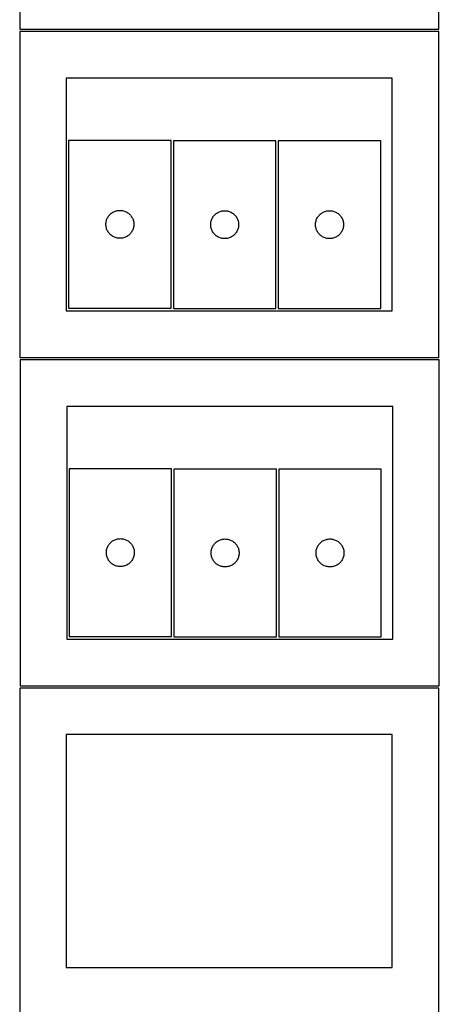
# Model space of a CAD drawing. Header units: millimetres. Extents: x 7 to 1243, y 7 to 2493.
# Tile 10 of 19: x 550 to 820, y 1275 to 1909. Entities that reach past the tile are written whole.
import ezdxf

# ---------------------------------------------------------------- set-up
doc = ezdxf.new("R2010")
doc.units = ezdxf.units.MM
doc.layers.add('CUT', color=7, linetype='CONTINUOUS', true_color=0x000000)

msp = doc.modelspace()

# ---------------------------------------------------------------- linework, layer by layer
at = {"layer": 'CUT'}
for p, q in [((549.567407, 2113.371742), (549.567407, 1903.371742)), ((819.567407, 1903.371742), (819.567407, 2113.371742)), ((819.562896, 1901.801422), (549.562896, 1901.801422)), ((549.562896, 1901.801422), (549.562896, 1691.801422)), ((549.567407, 1903.371742), (819.567407, 1903.371742)), ((819.562896, 1691.801422), (819.562896, 1901.801422)), ((789.562896, 1871.801422), (579.562896, 1871.801422)), ((579.562896, 1871.801422), (579.562896, 1721.801422)), ((789.562896, 1721.801422), (789.562896, 1871.801422)), ((647.083048, 1831.565912), (581.083048, 1831.565912)), ((581.083048, 1831.565912), (581.083048, 1723.565912)), ((647.083048, 1723.565912), (647.083048, 1831.565912)), ((714.596071, 1831.355058), (648.596071, 1831.355058)), ((648.596071, 1831.355058), (648.596071, 1723.355058)), ((714.596071, 1723.355058), (714.596071, 1831.355058)), ((716.138198, 1831.362098), (716.138198, 1723.362098)), ((782.138198, 1831.362098), (716.138198, 1831.362098)), ((782.138198, 1723.362098), (782.138198, 1831.362098)), ((606.942868, 1783.044765), (607.31649, 1783.500024)), ((607.31649, 1783.500024), (607.719087, 1783.929873)), ((607.719087, 1783.929873), (608.148936, 1784.33247)), ((608.148936, 1784.33247), (608.604195, 1784.706092)), ((608.604195, 1784.706092), (609.082916, 1785.049138)), ((609.082916, 1785.049138), (609.583048, 1785.36014)), ((609.583048, 1785.36014), (610.10245, 1785.637766)), ((610.10245, 1785.637766), (610.638897, 1785.880828)), ((610.638897, 1785.880828), (611.190093, 1786.088283)), ((611.190093, 1786.088283), (611.753677, 1786.259244)), ((611.753677, 1786.259244), (612.327235, 1786.392979)), ((612.327235, 1786.392979), (612.908312, 1786.488916)), ((612.908312, 1786.488916), (613.49442, 1786.546642)), ((613.49442, 1786.546642), (614.083048, 1786.565912)), ((614.083048, 1786.565912), (614.671676, 1786.546642)), ((614.671676, 1786.546642), (615.257784, 1786.488916)), ((615.257784, 1786.488916), (615.838861, 1786.392979)), ((615.838861, 1786.392979), (616.412419, 1786.259244)), ((616.412419, 1786.259244), (616.976003, 1786.088283)), ((616.976003, 1786.088283), (617.527199, 1785.880828)), ((617.527199, 1785.880828), (618.063646, 1785.637766)), ((618.063646, 1785.637766), (618.583048, 1785.36014)), ((618.583048, 1785.36014), (619.08318, 1785.049138)), ((619.08318, 1785.049138), (619.561901, 1784.706092)), ((619.561901, 1784.706092), (620.01716, 1784.33247)), ((620.01716, 1784.33247), (620.447009, 1783.929873)), ((620.447009, 1783.929873), (620.849606, 1783.500024)), ((620.849606, 1783.500024), (621.223228, 1783.044765)), ((674.455891, 1782.833911), (674.829513, 1783.289171)), ((674.829513, 1783.289171), (675.23211, 1783.719019)), ((675.23211, 1783.719019), (675.661959, 1784.121616)), ((675.661959, 1784.121616), (676.117218, 1784.495238)), ((676.117218, 1784.495238), (676.595939, 1784.838285)), ((676.595939, 1784.838285), (677.096071, 1785.149287)), ((677.096071, 1785.149287), (677.615473, 1785.426913)), ((677.615473, 1785.426913), (678.15192, 1785.669974)), ((678.15192, 1785.669974), (678.703116, 1785.877429)), ((678.703116, 1785.877429), (679.2667, 1786.048391)), ((679.2667, 1786.048391), (679.840258, 1786.182126)), ((679.840258, 1786.182126), (680.421336, 1786.278062)), ((680.421336, 1786.278062), (681.007443, 1786.335789)), ((681.007443, 1786.335789), (681.596071, 1786.355058)), ((681.596071, 1786.355058), (682.1847, 1786.335789)), ((682.1847, 1786.335789), (682.770807, 1786.278062)), ((682.770807, 1786.278062), (683.351884, 1786.182126)), ((683.351884, 1786.182126), (683.925443, 1786.048391)), ((683.925443, 1786.048391), (684.489027, 1785.877429)), ((684.489027, 1785.877429), (685.040222, 1785.669974)), ((685.040222, 1785.669974), (685.57667, 1785.426913)), ((685.57667, 1785.426913), (686.096071, 1785.149287)), ((686.096071, 1785.149287), (686.596203, 1784.838285)), ((686.596203, 1784.838285), (687.074924, 1784.495238)), ((687.074924, 1784.495238), (687.530184, 1784.121616)), ((687.530184, 1784.121616), (687.960032, 1783.719019)), ((687.960032, 1783.719019), (688.36263, 1783.289171)), ((688.36263, 1783.289171), (688.736251, 1782.833911)), ((741.998018, 1782.840951), (742.37164, 1783.296211)), ((742.37164, 1783.296211), (742.774237, 1783.726059)), ((742.774237, 1783.726059), (743.204086, 1784.128657)), ((743.204086, 1784.128657), (743.659345, 1784.502278)), ((743.659345, 1784.502278), (744.138066, 1784.845325)), ((744.138066, 1784.845325), (744.638198, 1785.156327)), ((744.638198, 1785.156327), (745.1576, 1785.433953)), ((745.1576, 1785.433953), (745.694047, 1785.677014)), ((745.694047, 1785.677014), (746.245243, 1785.884469)), ((746.245243, 1785.884469), (746.808826, 1786.055431)), ((746.808826, 1786.055431), (747.382385, 1786.189166)), ((747.382385, 1786.189166), (747.963462, 1786.285102)), ((747.963462, 1786.285102), (748.54957, 1786.342829)), ((748.54957, 1786.342829), (749.138198, 1786.362098)), ((749.138198, 1786.362098), (749.726826, 1786.342829)), ((749.726826, 1786.342829), (750.312934, 1786.285102)), ((750.312934, 1786.285102), (750.894011, 1786.189166)), ((750.894011, 1786.189166), (751.467569, 1786.055431)), ((751.467569, 1786.055431), (752.031153, 1785.884469)), ((752.031153, 1785.884469), (752.582349, 1785.677014)), ((752.582349, 1785.677014), (753.118796, 1785.433953)), ((753.118796, 1785.433953), (753.638198, 1785.156327)), ((753.638198, 1785.156327), (754.13833, 1784.845325)), ((754.13833, 1784.845325), (754.617051, 1784.502278)), ((754.617051, 1784.502278), (755.07231, 1784.128657)), ((755.07231, 1784.128657), (755.502159, 1783.726059)), ((755.502159, 1783.726059), (755.904756, 1783.296211)), ((755.904756, 1783.296211), (756.278378, 1782.840951)), ((605.083048, 1777.565912), (605.102318, 1778.15454)), ((605.102318, 1776.977284), (605.083048, 1777.565912)), ((605.102318, 1778.15454), (605.160044, 1778.740648)), ((605.160044, 1776.391176), (605.102318, 1776.977284)), ((605.160044, 1778.740648), (605.25598, 1779.321725)), ((605.25598, 1779.321725), (605.389716, 1779.895283)), ((605.389716, 1779.895283), (605.560677, 1780.458867)), ((605.560677, 1780.458867), (605.768132, 1781.010063)), ((605.768132, 1781.010063), (606.011193, 1781.54651)), ((606.011193, 1781.54651), (606.288819, 1782.065912)), ((606.288819, 1782.065912), (606.599821, 1782.566044)), ((606.599821, 1782.566044), (606.942868, 1783.044765)), ((621.223228, 1783.044765), (621.566274, 1782.566044)), ((621.566274, 1782.566044), (621.877277, 1782.065912)), ((621.877277, 1782.065912), (622.154903, 1781.54651)), ((622.154903, 1781.54651), (622.397964, 1781.010063)), ((622.397964, 1781.010063), (622.605419, 1780.458867)), ((622.605419, 1780.458867), (622.77638, 1779.895283)), ((622.77638, 1779.895283), (622.910115, 1779.321725)), ((622.910115, 1779.321725), (623.006052, 1778.740648)), ((623.006052, 1778.740648), (623.063778, 1778.15454)), ((623.063778, 1776.977284), (623.006052, 1776.391176)), ((623.063778, 1778.15454), (623.083048, 1777.565912)), ((623.083048, 1777.565912), (623.063778, 1776.977284)), ((672.596071, 1777.355058), (672.615341, 1777.943686)), ((672.615341, 1776.76643), (672.596071, 1777.355058)), ((672.615341, 1777.943686), (672.673068, 1778.529794)), ((672.673068, 1778.529794), (672.769004, 1779.110871)), ((672.769004, 1779.110871), (672.902739, 1779.68443)), ((672.902739, 1779.68443), (673.0737, 1780.248013)), ((673.0737, 1780.248013), (673.281156, 1780.799209)), ((673.281156, 1780.799209), (673.524217, 1781.335656)), ((673.524217, 1781.335656), (673.801843, 1781.855058)), ((673.801843, 1781.855058), (674.112845, 1782.35519)), ((674.112845, 1782.35519), (674.455891, 1782.833911)), ((688.736251, 1782.833911), (689.079298, 1782.35519)), ((689.079298, 1782.35519), (689.3903, 1781.855058)), ((689.3903, 1781.855058), (689.667926, 1781.335656)), ((689.667926, 1781.335656), (689.910987, 1780.799209)), ((689.910987, 1780.799209), (690.118443, 1780.248013)), ((690.118443, 1780.248013), (690.289404, 1779.68443)), ((690.289404, 1779.68443), (690.423139, 1779.110871)), ((690.423139, 1779.110871), (690.519075, 1778.529794)), ((690.519075, 1778.529794), (690.576802, 1777.943686)), ((690.576802, 1777.943686), (690.596071, 1777.355058)), ((690.596071, 1777.355058), (690.576802, 1776.76643)), ((740.138198, 1777.362098), (740.157468, 1777.950726)), ((740.157468, 1776.77347), (740.138198, 1777.362098)), ((740.157468, 1777.950726), (740.215194, 1778.536834)), ((740.215194, 1778.536834), (740.31113, 1779.117911)), ((740.31113, 1779.117911), (740.444865, 1779.69147)), ((740.444865, 1779.69147), (740.615827, 1780.255053)), ((740.615827, 1780.255053), (740.823282, 1780.806249)), ((740.823282, 1780.806249), (741.066343, 1781.342697)), ((741.066343, 1781.342697), (741.343969, 1781.862098)), ((741.343969, 1781.862098), (741.654971, 1782.36223)), ((741.654971, 1782.36223), (741.998018, 1782.840951)), ((756.278378, 1782.840951), (756.621424, 1782.36223)), ((756.621424, 1782.36223), (756.932426, 1781.862098)), ((756.932426, 1781.862098), (757.210053, 1781.342697)), ((757.210053, 1781.342697), (757.453114, 1780.806249)), ((757.453114, 1780.806249), (757.660569, 1780.255053)), ((757.660569, 1780.255053), (757.83153, 1779.69147)), ((757.83153, 1779.69147), (757.965265, 1779.117911)), ((757.965265, 1779.117911), (758.061202, 1778.536834)), ((758.061202, 1778.536834), (758.118928, 1777.950726)), ((758.118928, 1777.950726), (758.138198, 1777.362098)), ((758.138198, 1777.362098), (758.118928, 1776.77347)), ((605.25598, 1775.810099), (605.160044, 1776.391176)), ((605.389716, 1775.23654), (605.25598, 1775.810099)), ((605.560677, 1774.672957), (605.389716, 1775.23654)), ((605.768132, 1774.121761), (605.560677, 1774.672957)), ((606.011193, 1773.585314), (605.768132, 1774.121761)), ((606.288819, 1773.065912), (606.011193, 1773.585314)), ((606.599821, 1772.56578), (606.288819, 1773.065912)), ((606.942868, 1772.087059), (606.599821, 1772.56578)), ((607.31649, 1771.631799), (606.942868, 1772.087059)), ((607.719087, 1771.201951), (607.31649, 1771.631799)), ((608.148936, 1770.799354), (607.719087, 1771.201951)), ((608.604195, 1770.425732), (608.148936, 1770.799354)), ((620.01716, 1770.799354), (619.561901, 1770.425732)), ((620.447009, 1771.201951), (620.01716, 1770.799354)), ((620.849606, 1771.631799), (620.447009, 1771.201951)), ((621.223228, 1772.087059), (620.849606, 1771.631799)), ((621.566274, 1772.56578), (621.223228, 1772.087059)), ((621.877277, 1773.065912), (621.566274, 1772.56578)), ((622.154903, 1773.585314), (621.877277, 1773.065912)), ((622.397964, 1774.121761), (622.154903, 1773.585314)), ((622.605419, 1774.672957), (622.397964, 1774.121761)), ((622.77638, 1775.23654), (622.605419, 1774.672957)), ((622.910115, 1775.810099), (622.77638, 1775.23654)), ((623.006052, 1776.391176), (622.910115, 1775.810099)), ((672.673068, 1776.180322), (672.615341, 1776.76643)), ((672.769004, 1775.599245), (672.673068, 1776.180322)), ((672.902739, 1775.025687), (672.769004, 1775.599245)), ((673.0737, 1774.462103), (672.902739, 1775.025687)), ((673.281156, 1773.910907), (673.0737, 1774.462103)), ((673.524217, 1773.37446), (673.281156, 1773.910907)), ((673.801843, 1772.855058), (673.524217, 1773.37446)), ((674.112845, 1772.354926), (673.801843, 1772.855058)), ((674.455891, 1771.876205), (674.112845, 1772.354926)), ((674.829513, 1771.420946), (674.455891, 1771.876205)), ((675.23211, 1770.991097), (674.829513, 1771.420946)), ((675.661959, 1770.5885), (675.23211, 1770.991097)), ((676.117218, 1770.214878), (675.661959, 1770.5885)), ((687.530184, 1770.5885), (687.074924, 1770.214878)), ((687.960032, 1770.991097), (687.530184, 1770.5885)), ((688.36263, 1771.420946), (687.960032, 1770.991097)), ((688.736251, 1771.876205), (688.36263, 1771.420946)), ((689.079298, 1772.354926), (688.736251, 1771.876205)), ((689.3903, 1772.855058), (689.079298, 1772.354926)), ((689.667926, 1773.37446), (689.3903, 1772.855058)), ((689.910987, 1773.910907), (689.667926, 1773.37446)), ((690.118443, 1774.462103), (689.910987, 1773.910907)), ((690.289404, 1775.025687), (690.118443, 1774.462103)), ((690.423139, 1775.599245), (690.289404, 1775.025687)), ((690.519075, 1776.180322), (690.423139, 1775.599245)), ((690.576802, 1776.76643), (690.519075, 1776.180322)), ((740.215194, 1776.187363), (740.157468, 1776.77347)), ((740.31113, 1775.606285), (740.215194, 1776.187363)), ((740.444865, 1775.032727), (740.31113, 1775.606285)), ((740.615827, 1774.469143), (740.444865, 1775.032727)), ((740.823282, 1773.917947), (740.615827, 1774.469143)), ((741.066343, 1773.3815), (740.823282, 1773.917947)), ((741.343969, 1772.862098), (741.066343, 1773.3815)), ((741.654971, 1772.361966), (741.343969, 1772.862098)), ((741.998018, 1771.883245), (741.654971, 1772.361966)), ((742.37164, 1771.427986), (741.998018, 1771.883245)), ((742.774237, 1770.998137), (742.37164, 1771.427986)), ((743.204086, 1770.59554), (742.774237, 1770.998137)), ((743.659345, 1770.221918), (743.204086, 1770.59554)), ((755.07231, 1770.59554), (754.617051, 1770.221918)), ((755.502159, 1770.998137), (755.07231, 1770.59554)), ((755.904756, 1771.427986), (755.502159, 1770.998137)), ((756.278378, 1771.883245), (755.904756, 1771.427986)), ((756.621424, 1772.361966), (756.278378, 1771.883245)), ((756.932426, 1772.862098), (756.621424, 1772.361966)), ((757.210053, 1773.3815), (756.932426, 1772.862098)), ((757.453114, 1773.917947), (757.210053, 1773.3815)), ((757.660569, 1774.469143), (757.453114, 1773.917947)), ((757.83153, 1775.032727), (757.660569, 1774.469143)), ((757.965265, 1775.606285), (757.83153, 1775.032727)), ((758.061202, 1776.187363), (757.965265, 1775.606285)), ((758.118928, 1776.77347), (758.061202, 1776.187363)), ((609.082916, 1770.082685), (608.604195, 1770.425732)), ((609.583048, 1769.771683), (609.082916, 1770.082685)), ((610.10245, 1769.494057), (609.583048, 1769.771683)), ((610.638897, 1769.250996), (610.10245, 1769.494057)), ((611.190093, 1769.043541), (610.638897, 1769.250996)), ((611.753677, 1768.872579), (611.190093, 1769.043541)), ((612.327235, 1768.738844), (611.753677, 1768.872579)), ((612.908312, 1768.642908), (612.327235, 1768.738844)), ((613.49442, 1768.585181), (612.908312, 1768.642908)), ((614.083048, 1768.565912), (613.49442, 1768.585181)), ((614.671676, 1768.585181), (614.083048, 1768.565912)), ((615.257784, 1768.642908), (614.671676, 1768.585181)), ((615.838861, 1768.738844), (615.257784, 1768.642908)), ((616.412419, 1768.872579), (615.838861, 1768.738844)), ((616.976003, 1769.043541), (616.412419, 1768.872579)), ((617.527199, 1769.250996), (616.976003, 1769.043541)), ((618.063646, 1769.494057), (617.527199, 1769.250996)), ((618.583048, 1769.771683), (618.063646, 1769.494057)), ((619.08318, 1770.082685), (618.583048, 1769.771683)), ((619.561901, 1770.425732), (619.08318, 1770.082685)), ((676.595939, 1769.871832), (676.117218, 1770.214878)), ((677.096071, 1769.56083), (676.595939, 1769.871832)), ((677.615473, 1769.283204), (677.096071, 1769.56083)), ((678.15192, 1769.040142), (677.615473, 1769.283204)), ((678.703116, 1768.832687), (678.15192, 1769.040142)), ((679.2667, 1768.661726), (678.703116, 1768.832687)), ((679.840258, 1768.527991), (679.2667, 1768.661726)), ((680.421336, 1768.432054), (679.840258, 1768.527991)), ((681.007443, 1768.374328), (680.421336, 1768.432054)), ((681.596071, 1768.355058), (681.007443, 1768.374328)), ((682.1847, 1768.374328), (681.596071, 1768.355058)), ((682.770807, 1768.432054), (682.1847, 1768.374328)), ((683.351884, 1768.527991), (682.770807, 1768.432054)), ((683.925443, 1768.661726), (683.351884, 1768.527991)), ((684.489027, 1768.832687), (683.925443, 1768.661726)), ((685.040222, 1769.040142), (684.489027, 1768.832687)), ((685.57667, 1769.283204), (685.040222, 1769.040142)), ((686.096071, 1769.56083), (685.57667, 1769.283204)), ((686.596203, 1769.871832), (686.096071, 1769.56083)), ((687.074924, 1770.214878), (686.596203, 1769.871832)), ((744.138066, 1769.878872), (743.659345, 1770.221918)), ((744.638198, 1769.56787), (744.138066, 1769.878872)), ((745.1576, 1769.290244), (744.638198, 1769.56787)), ((745.694047, 1769.047182), (745.1576, 1769.290244)), ((746.245243, 1768.839727), (745.694047, 1769.047182)), ((746.808826, 1768.668766), (746.245243, 1768.839727)), ((747.382385, 1768.535031), (746.808826, 1768.668766)), ((747.963462, 1768.439095), (747.382385, 1768.535031)), ((748.54957, 1768.381368), (747.963462, 1768.439095)), ((749.138198, 1768.362098), (748.54957, 1768.381368)), ((749.726826, 1768.381368), (749.138198, 1768.362098)), ((750.312934, 1768.439095), (749.726826, 1768.381368)), ((750.894011, 1768.535031), (750.312934, 1768.439095)), ((751.467569, 1768.668766), (750.894011, 1768.535031)), ((752.031153, 1768.839727), (751.467569, 1768.668766)), ((752.582349, 1769.047182), (752.031153, 1768.839727)), ((753.118796, 1769.290244), (752.582349, 1769.047182)), ((753.638198, 1769.56787), (753.118796, 1769.290244)), ((754.13833, 1769.878872), (753.638198, 1769.56787)), ((754.617051, 1770.221918), (754.13833, 1769.878872)), ((579.562896, 1721.801422), (789.562896, 1721.801422)), ((581.083048, 1723.565912), (647.083048, 1723.565912)), ((648.596071, 1723.355058), (714.596071, 1723.355058)), ((716.138198, 1723.362098), (782.138198, 1723.362098)), ((549.562896, 1691.801422), (819.562896, 1691.801422)), ((819.86856, 1690.232086), (549.86856, 1690.232086)), ((549.86856, 1690.232086), (549.86856, 1480.232086)), ((819.86856, 1480.232086), (819.86856, 1690.232086)), ((789.86856, 1660.232086), (579.86856, 1660.232086)), ((579.86856, 1660.232086), (579.86856, 1510.232086)), ((789.86856, 1510.232086), (789.86856, 1660.232086)), ((647.388712, 1619.996576), (581.388712, 1619.996576)), ((581.388712, 1619.996576), (581.388712, 1511.996576)), ((647.388712, 1511.996576), (647.388712, 1619.996576)), ((714.901735, 1619.785722), (648.901735, 1619.785722)), ((648.901735, 1619.785722), (648.901735, 1511.785722)), ((714.901735, 1511.785722), (714.901735, 1619.785722)), ((716.443862, 1619.792762), (716.443862, 1511.792762)), ((782.443862, 1619.792762), (716.443862, 1619.792762)), ((782.443862, 1511.792762), (782.443862, 1619.792762)), ((609.38858, 1573.479802), (609.888712, 1573.790804)), ((609.888712, 1573.790804), (610.408114, 1574.068431)), ((610.408114, 1574.068431), (610.944561, 1574.311492)), ((610.944561, 1574.311492), (611.495757, 1574.518947)), ((611.495757, 1574.518947), (612.059341, 1574.689908)), ((612.059341, 1574.689908), (612.632899, 1574.823643)), ((612.632899, 1574.823643), (613.213976, 1574.91958)), ((613.213976, 1574.91958), (613.800084, 1574.977306)), ((613.800084, 1574.977306), (614.388712, 1574.996576)), ((614.388712, 1574.996576), (614.97734, 1574.977306)), ((614.97734, 1574.977306), (615.563448, 1574.91958)), ((615.563448, 1574.91958), (616.144525, 1574.823643)), ((616.144525, 1574.823643), (616.718083, 1574.689908)), ((616.718083, 1574.689908), (617.281667, 1574.518947)), ((617.281667, 1574.518947), (617.832863, 1574.311492)), ((617.832863, 1574.311492), (618.36931, 1574.068431)), ((618.36931, 1574.068431), (618.888712, 1573.790804)), ((618.888712, 1573.790804), (619.388844, 1573.479802)), ((677.401735, 1573.579951), (677.921137, 1573.857577)), ((677.921137, 1573.857577), (678.457585, 1574.100638)), ((678.457585, 1574.100638), (679.00878, 1574.308093)), ((679.00878, 1574.308093), (679.572364, 1574.479055)), ((679.572364, 1574.479055), (680.145923, 1574.61279)), ((680.145923, 1574.61279), (680.727, 1574.708726)), ((680.727, 1574.708726), (681.313107, 1574.766453)), ((681.313107, 1574.766453), (681.901735, 1574.785722)), ((681.901735, 1574.785722), (682.490364, 1574.766453)), ((682.490364, 1574.766453), (683.076471, 1574.708726)), ((683.076471, 1574.708726), (683.657548, 1574.61279)), ((683.657548, 1574.61279), (684.231107, 1574.479055)), ((684.231107, 1574.479055), (684.794691, 1574.308093)), ((684.794691, 1574.308093), (685.345886, 1574.100638)), ((685.345886, 1574.100638), (685.882334, 1573.857577)), ((685.882334, 1573.857577), (686.401735, 1573.579951)), ((744.943862, 1573.586991), (745.463264, 1573.864617)), ((745.463264, 1573.864617), (745.999711, 1574.107678)), ((745.999711, 1574.107678), (746.550907, 1574.315134)), ((746.550907, 1574.315134), (747.114491, 1574.486095)), ((747.114491, 1574.486095), (747.688049, 1574.61983)), ((747.688049, 1574.61983), (748.269126, 1574.715766)), ((748.269126, 1574.715766), (748.855234, 1574.773493)), ((748.855234, 1574.773493), (749.443862, 1574.792762)), ((749.443862, 1574.792762), (750.03249, 1574.773493)), ((750.03249, 1574.773493), (750.618598, 1574.715766)), ((750.618598, 1574.715766), (751.199675, 1574.61983)), ((751.199675, 1574.61983), (751.773233, 1574.486095)), ((751.773233, 1574.486095), (752.336817, 1574.315134)), ((752.336817, 1574.315134), (752.888013, 1574.107678)), ((752.888013, 1574.107678), (753.42446, 1573.864617)), ((753.42446, 1573.864617), (753.943862, 1573.586991)), ((605.465708, 1567.171312), (605.561645, 1567.752389)), ((605.561645, 1567.752389), (605.69538, 1568.325947)), ((605.69538, 1568.325947), (605.866341, 1568.889531)), ((605.866341, 1568.889531), (606.073796, 1569.440727)), ((606.073796, 1569.440727), (606.316857, 1569.977174)), ((606.316857, 1569.977174), (606.594483, 1570.496576)), ((606.594483, 1570.496576), (606.905486, 1570.996708)), ((606.905486, 1570.996708), (607.248532, 1571.475429)), ((607.248532, 1571.475429), (607.622154, 1571.930688)), ((607.622154, 1571.930688), (608.024751, 1572.360537)), ((608.024751, 1572.360537), (608.4546, 1572.763134)), ((608.4546, 1572.763134), (608.909859, 1573.136756)), ((608.909859, 1573.136756), (609.38858, 1573.479802)), ((619.388844, 1573.479802), (619.867565, 1573.136756)), ((619.867565, 1573.136756), (620.322824, 1572.763134)), ((620.322824, 1572.763134), (620.752673, 1572.360537)), ((620.752673, 1572.360537), (621.15527, 1571.930688)), ((621.15527, 1571.930688), (621.528892, 1571.475429)), ((621.528892, 1571.475429), (621.871939, 1570.996708)), ((621.871939, 1570.996708), (622.182941, 1570.496576)), ((622.182941, 1570.496576), (622.460567, 1569.977174)), ((622.460567, 1569.977174), (622.703628, 1569.440727)), ((622.703628, 1569.440727), (622.911083, 1568.889531)), ((622.911083, 1568.889531), (623.082044, 1568.325947)), ((623.082044, 1568.325947), (623.21578, 1567.752389)), ((623.21578, 1567.752389), (623.311716, 1567.171312)), ((672.978732, 1566.960458), (673.074668, 1567.541535)), ((673.074668, 1567.541535), (673.208403, 1568.115094)), ((673.208403, 1568.115094), (673.379364, 1568.678677)), ((673.379364, 1568.678677), (673.58682, 1569.229873)), ((673.58682, 1569.229873), (673.829881, 1569.76632)), ((673.829881, 1569.76632), (674.107507, 1570.285722)), ((674.107507, 1570.285722), (674.418509, 1570.785854)), ((674.418509, 1570.785854), (674.761555, 1571.264575)), ((674.761555, 1571.264575), (675.135177, 1571.719835)), ((675.135177, 1571.719835), (675.537774, 1572.149683)), ((675.537774, 1572.149683), (675.967623, 1572.552281)), ((675.967623, 1572.552281), (676.422883, 1572.925902)), ((676.422883, 1572.925902), (676.901603, 1573.268949)), ((676.901603, 1573.268949), (677.401735, 1573.579951)), ((686.401735, 1573.579951), (686.901868, 1573.268949)), ((686.901868, 1573.268949), (687.380588, 1572.925902)), ((687.380588, 1572.925902), (687.835848, 1572.552281)), ((687.835848, 1572.552281), (688.265696, 1572.149683)), ((688.265696, 1572.149683), (688.668294, 1571.719835)), ((688.668294, 1571.719835), (689.041915, 1571.264575)), ((689.041915, 1571.264575), (689.384962, 1570.785854)), ((689.384962, 1570.785854), (689.695964, 1570.285722)), ((689.695964, 1570.285722), (689.97359, 1569.76632)), ((689.97359, 1569.76632), (690.216651, 1569.229873)), ((690.216651, 1569.229873), (690.424107, 1568.678677)), ((690.424107, 1568.678677), (690.595068, 1568.115094)), ((690.595068, 1568.115094), (690.728803, 1567.541535)), ((690.728803, 1567.541535), (690.824739, 1566.960458)), ((740.520858, 1566.967498), (740.616794, 1567.548575)), ((740.616794, 1567.548575), (740.750529, 1568.122134)), ((740.750529, 1568.122134), (740.921491, 1568.685718)), ((740.921491, 1568.685718), (741.128946, 1569.236913)), ((741.128946, 1569.236913), (741.372007, 1569.773361)), ((741.372007, 1569.773361), (741.649633, 1570.292762)), ((741.649633, 1570.292762), (741.960635, 1570.792894)), ((741.960635, 1570.792894), (742.303682, 1571.271615)), ((742.303682, 1571.271615), (742.677304, 1571.726875)), ((742.677304, 1571.726875), (743.079901, 1572.156723)), ((743.079901, 1572.156723), (743.50975, 1572.559321)), ((743.50975, 1572.559321), (743.965009, 1572.932942)), ((743.965009, 1572.932942), (744.44373, 1573.275989)), ((744.44373, 1573.275989), (744.943862, 1573.586991)), ((753.943862, 1573.586991), (754.443994, 1573.275989)), ((754.443994, 1573.275989), (754.922715, 1572.932942)), ((754.922715, 1572.932942), (755.377974, 1572.559321)), ((755.377974, 1572.559321), (755.807823, 1572.156723)), ((755.807823, 1572.156723), (756.21042, 1571.726875)), ((756.21042, 1571.726875), (756.584042, 1571.271615)), ((756.584042, 1571.271615), (756.927088, 1570.792894)), ((756.927088, 1570.792894), (757.238091, 1570.292762)), ((757.238091, 1570.292762), (757.515717, 1569.773361)), ((757.515717, 1569.773361), (757.758778, 1569.236913)), ((757.758778, 1569.236913), (757.966233, 1568.685718)), ((757.966233, 1568.685718), (758.137194, 1568.122134)), ((758.137194, 1568.122134), (758.270929, 1567.548575)), ((758.270929, 1567.548575), (758.366866, 1566.967498)), ((605.388712, 1565.996576), (605.407982, 1566.585204)), ((605.407982, 1565.407948), (605.388712, 1565.996576)), ((605.407982, 1566.585204), (605.465708, 1567.171312)), ((605.465708, 1564.82184), (605.407982, 1565.407948)), ((605.561645, 1564.240763), (605.465708, 1564.82184)), ((605.69538, 1563.667204), (605.561645, 1564.240763)), ((605.866341, 1563.103621), (605.69538, 1563.667204)), ((606.073796, 1562.552425), (605.866341, 1563.103621)), ((606.316857, 1562.015978), (606.073796, 1562.552425)), ((606.594483, 1561.496576), (606.316857, 1562.015978)), ((606.905486, 1560.996444), (606.594483, 1561.496576)), ((622.182941, 1561.496576), (621.871939, 1560.996444)), ((622.460567, 1562.015978), (622.182941, 1561.496576)), ((622.703628, 1562.552425), (622.460567, 1562.015978)), ((622.911083, 1563.103621), (622.703628, 1562.552425)), ((623.082044, 1563.667204), (622.911083, 1563.103621)), ((623.21578, 1564.240763), (623.082044, 1563.667204)), ((623.311716, 1564.82184), (623.21578, 1564.240763)), ((623.311716, 1567.171312), (623.369442, 1566.585204)), ((623.369442, 1565.407948), (623.311716, 1564.82184)), ((623.369442, 1566.585204), (623.388712, 1565.996576)), ((623.388712, 1565.996576), (623.369442, 1565.407948)), ((672.901735, 1565.785722), (672.921005, 1566.37435)), ((672.921005, 1565.197094), (672.901735, 1565.785722)), ((672.921005, 1566.37435), (672.978732, 1566.960458)), ((672.978732, 1564.610987), (672.921005, 1565.197094)), ((673.074668, 1564.029909), (672.978732, 1564.610987)), ((673.208403, 1563.456351), (673.074668, 1564.029909)), ((673.379364, 1562.892767), (673.208403, 1563.456351)), ((673.58682, 1562.341571), (673.379364, 1562.892767)), ((673.829881, 1561.805124), (673.58682, 1562.341571)), ((674.107507, 1561.285722), (673.829881, 1561.805124)), ((674.418509, 1560.78559), (674.107507, 1561.285722)), ((689.695964, 1561.285722), (689.384962, 1560.78559)), ((689.97359, 1561.805124), (689.695964, 1561.285722)), ((690.216651, 1562.341571), (689.97359, 1561.805124)), ((690.424107, 1562.892767), (690.216651, 1562.341571)), ((690.595068, 1563.456351), (690.424107, 1562.892767)), ((690.728803, 1564.029909), (690.595068, 1563.456351)), ((690.824739, 1564.610987), (690.728803, 1564.029909)), ((690.824739, 1566.960458), (690.882466, 1566.37435)), ((690.882466, 1565.197094), (690.824739, 1564.610987)), ((690.882466, 1566.37435), (690.901735, 1565.785722)), ((690.901735, 1565.785722), (690.882466, 1565.197094)), ((740.443862, 1565.792762), (740.463132, 1566.381391)), ((740.463132, 1565.204134), (740.443862, 1565.792762)), ((740.463132, 1566.381391), (740.520858, 1566.967498)), ((740.520858, 1564.618027), (740.463132, 1565.204134)), ((740.616794, 1564.036949), (740.520858, 1564.618027)), ((740.750529, 1563.463391), (740.616794, 1564.036949)), ((740.921491, 1562.899807), (740.750529, 1563.463391)), ((741.128946, 1562.348611), (740.921491, 1562.899807)), ((741.372007, 1561.812164), (741.128946, 1562.348611)), ((741.649633, 1561.292762), (741.372007, 1561.812164)), ((741.960635, 1560.79263), (741.649633, 1561.292762)), ((757.238091, 1561.292762), (756.927088, 1560.79263)), ((757.515717, 1561.812164), (757.238091, 1561.292762)), ((757.758778, 1562.348611), (757.515717, 1561.812164)), ((757.966233, 1562.899807), (757.758778, 1562.348611)), ((758.137194, 1563.463391), (757.966233, 1562.899807)), ((758.270929, 1564.036949), (758.137194, 1563.463391)), ((758.366866, 1564.618027), (758.270929, 1564.036949)), ((758.366866, 1566.967498), (758.424592, 1566.381391)), ((758.424592, 1565.204134), (758.366866, 1564.618027)), ((758.424592, 1566.381391), (758.443862, 1565.792762)), ((758.443862, 1565.792762), (758.424592, 1565.204134)), ((607.248532, 1560.517723), (606.905486, 1560.996444)), ((607.622154, 1560.062463), (607.248532, 1560.517723)), ((608.024751, 1559.632615), (607.622154, 1560.062463)), ((608.4546, 1559.230018), (608.024751, 1559.632615)), ((608.909859, 1558.856396), (608.4546, 1559.230018)), ((609.38858, 1558.513349), (608.909859, 1558.856396)), ((609.888712, 1558.202347), (609.38858, 1558.513349)), ((610.408114, 1557.924721), (609.888712, 1558.202347)), ((610.944561, 1557.68166), (610.408114, 1557.924721)), ((611.495757, 1557.474205), (610.944561, 1557.68166)), ((612.059341, 1557.303243), (611.495757, 1557.474205)), ((612.632899, 1557.169508), (612.059341, 1557.303243)), ((613.213976, 1557.073572), (612.632899, 1557.169508)), ((613.800084, 1557.015846), (613.213976, 1557.073572)), ((614.388712, 1556.996576), (613.800084, 1557.015846)), ((614.97734, 1557.015846), (614.388712, 1556.996576)), ((615.563448, 1557.073572), (614.97734, 1557.015846)), ((616.144525, 1557.169508), (615.563448, 1557.073572)), ((616.718083, 1557.303243), (616.144525, 1557.169508)), ((617.281667, 1557.474205), (616.718083, 1557.303243)), ((617.832863, 1557.68166), (617.281667, 1557.474205)), ((618.36931, 1557.924721), (617.832863, 1557.68166)), ((618.888712, 1558.202347), (618.36931, 1557.924721)), ((619.388844, 1558.513349), (618.888712, 1558.202347)), ((619.867565, 1558.856396), (619.388844, 1558.513349)), ((620.322824, 1559.230018), (619.867565, 1558.856396)), ((620.752673, 1559.632615), (620.322824, 1559.230018)), ((621.15527, 1560.062463), (620.752673, 1559.632615)), ((621.528892, 1560.517723), (621.15527, 1560.062463)), ((621.871939, 1560.996444), (621.528892, 1560.517723)), ((674.761555, 1560.306869), (674.418509, 1560.78559)), ((675.135177, 1559.85161), (674.761555, 1560.306869)), ((675.537774, 1559.421761), (675.135177, 1559.85161)), ((675.967623, 1559.019164), (675.537774, 1559.421761)), ((676.422883, 1558.645542), (675.967623, 1559.019164)), ((676.901603, 1558.302496), (676.422883, 1558.645542)), ((677.401735, 1557.991494), (676.901603, 1558.302496)), ((677.921137, 1557.713868), (677.401735, 1557.991494)), ((678.457585, 1557.470806), (677.921137, 1557.713868)), ((679.00878, 1557.263351), (678.457585, 1557.470806)), ((679.572364, 1557.09239), (679.00878, 1557.263351)), ((680.145923, 1556.958655), (679.572364, 1557.09239)), ((680.727, 1556.862719), (680.145923, 1556.958655)), ((681.313107, 1556.804992), (680.727, 1556.862719)), ((681.901735, 1556.785722), (681.313107, 1556.804992)), ((682.490364, 1556.804992), (681.901735, 1556.785722)), ((683.076471, 1556.862719), (682.490364, 1556.804992)), ((683.657548, 1556.958655), (683.076471, 1556.862719)), ((684.231107, 1557.09239), (683.657548, 1556.958655)), ((684.794691, 1557.263351), (684.231107, 1557.09239)), ((685.345886, 1557.470806), (684.794691, 1557.263351)), ((685.882334, 1557.713868), (685.345886, 1557.470806)), ((686.401735, 1557.991494), (685.882334, 1557.713868)), ((686.901868, 1558.302496), (686.401735, 1557.991494)), ((687.380588, 1558.645542), (686.901868, 1558.302496)), ((687.835848, 1559.019164), (687.380588, 1558.645542)), ((688.265696, 1559.421761), (687.835848, 1559.019164)), ((688.668294, 1559.85161), (688.265696, 1559.421761)), ((689.041915, 1560.306869), (688.668294, 1559.85161)), ((689.384962, 1560.78559), (689.041915, 1560.306869)), ((742.303682, 1560.313909), (741.960635, 1560.79263)), ((742.677304, 1559.85865), (742.303682, 1560.313909)), ((743.079901, 1559.428801), (742.677304, 1559.85865)), ((743.50975, 1559.026204), (743.079901, 1559.428801)), ((743.965009, 1558.652582), (743.50975, 1559.026204)), ((744.44373, 1558.309536), (743.965009, 1558.652582)), ((744.943862, 1557.998534), (744.44373, 1558.309536)), ((745.463264, 1557.720908), (744.943862, 1557.998534)), ((745.999711, 1557.477847), (745.463264, 1557.720908)), ((746.550907, 1557.270391), (745.999711, 1557.477847)), ((747.114491, 1557.09943), (746.550907, 1557.270391)), ((747.688049, 1556.965695), (747.114491, 1557.09943)), ((748.269126, 1556.869759), (747.688049, 1556.965695)), ((748.855234, 1556.812032), (748.269126, 1556.869759)), ((749.443862, 1556.792762), (748.855234, 1556.812032)), ((750.03249, 1556.812032), (749.443862, 1556.792762)), ((750.618598, 1556.869759), (750.03249, 1556.812032)), ((751.199675, 1556.965695), (750.618598, 1556.869759)), ((751.773233, 1557.09943), (751.199675, 1556.965695)), ((752.336817, 1557.270391), (751.773233, 1557.09943)), ((752.888013, 1557.477847), (752.336817, 1557.270391)), ((753.42446, 1557.720908), (752.888013, 1557.477847)), ((753.943862, 1557.998534), (753.42446, 1557.720908)), ((754.443994, 1558.309536), (753.943862, 1557.998534)), ((754.922715, 1558.652582), (754.443994, 1558.309536)), ((755.377974, 1559.026204), (754.922715, 1558.652582)), ((755.807823, 1559.428801), (755.377974, 1559.026204)), ((756.21042, 1559.85865), (755.807823, 1559.428801)), ((756.584042, 1560.313909), (756.21042, 1559.85865)), ((756.927088, 1560.79263), (756.584042, 1560.313909)), ((581.388712, 1511.996576), (647.388712, 1511.996576)), ((648.901735, 1511.785722), (714.901735, 1511.785722)), ((716.443862, 1511.792762), (782.443862, 1511.792762)), ((579.86856, 1510.232086), (789.86856, 1510.232086)), ((819.556915, 1478.687775), (549.556915, 1478.687775)), ((549.556915, 1478.687775), (549.556915, 1268.687775)), ((549.86856, 1480.232086), (819.86856, 1480.232086)), ((819.556915, 1268.687775), (819.556915, 1478.687775)), ((789.556915, 1448.687775), (579.556915, 1448.687775)), ((579.556915, 1448.687775), (579.556915, 1298.687775)), ((789.556915, 1298.687775), (789.556915, 1448.687775)), ((579.556915, 1298.687775), (789.556915, 1298.687775))]:
    msp.add_line(p, q, dxfattribs=at)

doc.saveas('drawing.dxf')
